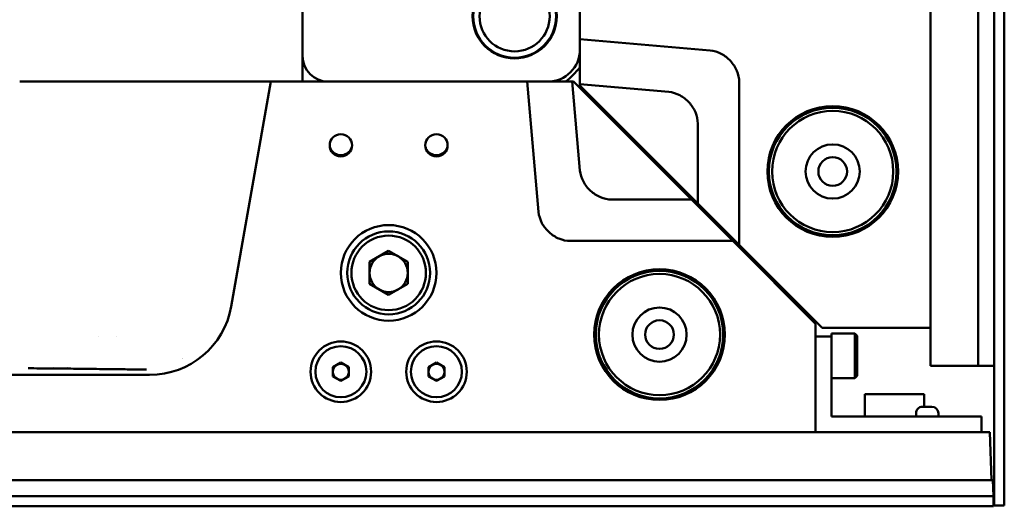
# Model space of a CAD drawing. Header units: millimetres. Extents: x 0 to 2100, y 0 to 1485.
# Tile 4 of 256: x 531 to 686, y 120 to 196. Entities that reach past the tile are written whole.
import ezdxf

# ---------------------------------------------------------------- set-up
doc = ezdxf.new("R2010")
doc.units = ezdxf.units.MM
doc.header["$LTSCALE"] = 5
doc.layers.add('Sichtbar (ISO)', color=7, linetype='Continuous', lineweight=50)

msp = doc.modelspace()

# ---------------------------------------------------------------- linework, layer by layer
at = {"layer": 'Sichtbar (ISO)'}
for p, q in [((673.926, 619.144), (673.926, 147.584)), ((681.426, 369.397), (681.426, 141.584)), ((683.926, 369.484), (683.926, 141.584)), ((683.926, 369.484), (683.926, 119.684)), ((685.526, 369.484), (685.526, 119.684)), ((673.926, 368.935), (673.926, 141.584)), ((618.926, 233.065), (618.926, 194.584)), ((575.426, 197.184), (575.426, 190.184)), ((618.926, 194.584), (618.926, 192.853)), ((639.362, 191.065), (618.926, 192.853)), ((618.926, 192.853), (618.926, 191.439)), ((575.426, 186.184), (575.426, 190.184)), ((618.926, 191.184), (618.926, 191.439)), ((618.926, 191.184), (618.926, 185.784)), ((569.089, 186.184), (531.033, 186.184)), ((564.228, 150.926), (570.445, 186.184)), ((569.669, 186.184), (569.089, 186.184)), ((570.445, 186.184), (569.669, 186.184)), ((608.926, 186.184), (570.445, 186.184)), ((610.657, 186.184), (608.926, 186.184)), ((610.657, 186.184), (612.445, 165.748)), ((612.071, 186.184), (610.657, 186.184)), ((612.071, 186.184), (613.926, 186.184)), ((617.726, 186.184), (613.926, 186.184)), ((617.726, 186.184), (617.926, 186.184)), ((618.945, 172.248), (617.726, 186.184)), ((617.926, 186.184), (636.426, 167.684)), ((618.926, 185.584), (618.926, 185.784)), ((618.926, 185.784), (632.862, 184.565)), ((618.926, 185.584), (637.426, 167.084)), ((643.926, 160.584), (643.926, 186.084)), ((624.454, 179.656), (624.654, 179.856)), ((637.426, 179.584), (637.426, 167.084)), ((627.989, 176.12), (628.189, 176.32)), ((636.426, 167.684), (623.926, 167.684)), ((642.926, 161.184), (636.426, 167.684)), ((643.926, 160.584), (637.426, 167.084)), ((617.426, 161.184), (642.926, 161.184)), ((655.926, 148.184), (642.926, 161.184)), ((588.926, 159.648), (585.926, 157.916)), ((591.926, 157.916), (588.926, 159.648)), ((643.926, 160.584), (656.926, 147.584)), ((585.926, 157.916), (585.926, 154.452)), ((591.926, 154.452), (591.926, 157.916)), ((585.926, 154.452), (588.926, 152.72)), ((588.926, 152.72), (591.926, 154.452)), ((655.926, 131.183), (655.926, 148.184)), ((656.926, 147.584), (673.926, 147.584)), ((543.427, 146.184), (543.427, 146.184)), ((546.218, 146.184), (546.218, 146.184)), ((658.426, 146.184), (655.926, 146.184)), ((658.426, 146.684), (658.426, 146.184)), ((662.076, 146.684), (658.426, 146.684)), ((658.426, 142.184), (658.426, 146.184)), ((662.076, 139.684), (662.076, 146.684)), ((662.426, 146.334), (662.076, 146.684)), ((662.426, 140.034), (662.426, 146.334)), ((658.426, 133.684), (658.426, 142.184)), ((536.315, 141.382), (536.315, 141.382)), ((538.535, 141.382), (538.534, 141.381)), ((581.426, 142.127), (580.176, 141.406)), ((580.176, 141.406), (580.176, 139.962)), ((582.676, 141.406), (581.426, 142.127)), ((582.676, 139.962), (582.676, 141.406)), ((596.426, 142.127), (595.176, 141.406)), ((595.176, 141.406), (595.176, 139.962)), ((597.676, 141.406), (596.426, 142.127)), ((597.676, 139.962), (597.676, 141.406)), ((673.926, 141.584), (681.426, 141.584)), ((681.426, 141.584), (683.926, 141.584)), ((316.426, 140.184), (551.426, 140.184)), ((580.176, 139.962), (581.426, 139.241)), ((581.426, 139.241), (582.676, 139.962)), ((595.176, 139.962), (596.426, 139.241)), ((596.426, 139.241), (597.676, 139.962)), ((662.076, 139.684), (658.426, 139.684)), ((662.426, 140.034), (662.076, 139.684)), ((672.956, 137.184), (663.656, 137.184)), ((663.656, 137.184), (663.656, 133.684)), ((672.956, 135.184), (672.956, 137.184)), ((674.176, 135.184), (672.676, 135.184)), ((677.926, 133.684), (658.426, 133.684)), ((671.676, 133.684), (671.676, 134.184)), ((675.176, 133.684), (675.176, 134.184)), ((681.926, 133.684), (677.926, 133.684)), ((681.926, 131.184), (681.926, 133.684)), ((655.926, 131.183), (184.366, 131.184)), ((683.277, 131.184), (655.926, 131.184)), ((655.926, 131.184), (677.926, 131.184)), ((677.926, 131.184), (681.926, 131.184)), ((683.277, 131.184), (683.539, 123.684)), ((683.739, 123.684), (434.113, 123.684)), ((683.739, 123.684), (683.826, 121.184)), ((683.826, 121.184), (434.026, 121.184)), ((683.826, 121.184), (434.026, 121.184)), ((683.826, 121.184), (683.826, 119.584)), ((683.826, 119.584), (434.026, 119.584)), ((683.926, 119.684), (685.526, 119.684))]:
    msp.add_line(p, q, dxfattribs=at)
for centre, radius in [((608.69, 196.419), 6.6), ((608.69, 196.419), 6.5), ((608.69, 196.419), 5.5), ((658.6, 172.084), 10.25), ((658.6, 172.084), 10), ((658.6, 172.084), 9.5), ((581.426, 176.184), 1.75), ((596.426, 176.184), 1.75), ((658.6, 172.084), 4.25), ((658.6, 172.084), 2.25), ((588.926, 156.184), 7.5), ((588.926, 156.184), 6.5), ((588.926, 156.184), 5.85), ((631.426, 146.51), 10.25), ((631.426, 146.51), 10), ((631.426, 146.51), 9.5), ((631.426, 146.51), 4.25), ((631.426, 146.51), 2.25), ((581.426, 140.684), 4.75), ((596.426, 140.684), 4.75), ((581.426, 140.684), 4), ((596.426, 140.684), 4)]:
    msp.add_circle(centre, radius, dxfattribs=at)
for centre, radius, start, end in [((579.426, 190.184), 4, 180, 270), ((613.926, 191.184), 5, 270, 0), ((608.69, 196.419), 11.935, 327.9192, 329.0509), ((608.69, 196.419), 11.935, 327.9192, 329.0509), ((608.69, 196.419), 11.935, 300.9491, 302.0808), ((608.69, 196.419), 11.935, 300.9491, 302.0808), ((588.926, 156.184), 3, 60, 120), ((588.926, 156.184), 3, 120, 180), ((588.926, 156.184), 3, 0, 60), ((588.926, 156.184), 3, 180, 240), ((588.926, 156.184), 3, 300, 0), ((588.926, 156.184), 3, 240, 300), ((551.426, 153.184), 13, 270, 349.99999), ((581.426, 140.684), 1.25, 120, 180), ((581.426, 140.684), 1.25, 180, 240), ((581.426, 140.684), 1.25, 60, 120), ((581.426, 140.684), 1.25, 0, 60), ((581.426, 140.684), 1.25, 300, 0), ((596.426, 140.684), 1.25, 120, 180), ((596.426, 140.684), 1.25, 180, 240), ((596.426, 140.684), 1.25, 60, 120), ((596.426, 140.684), 1.25, 0, 60), ((596.426, 140.684), 1.25, 300, 0), ((581.426, 140.684), 1.25, 240, 300), ((596.426, 140.684), 1.25, 240, 300), ((672.676, 134.184), 1, 89.99994, 179.99994), ((674.176, 134.184), 1, 359.99994, 89.99994)]:
    msp.add_arc(centre, radius, start, end, dxfattribs=at)
msp.add_ellipse((558.728, 143.386), major_axis=(-1.97, -0.986), ratio=0.9992093, start_param=6.124052, end_param=6.1265655, dxfattribs=at)
for points, knots in [([(639.362, 191.065), (639.97, 191.008), (640.559, 190.823), (641.641, 190.254), (642.132, 189.871), (642.964, 188.968), (643.308, 188.442), (643.787, 187.307), (643.922, 186.7), (643.926, 186.084)], [0.000001, 0.000001, 0.000001, 0.000001, 0.18340884, 0.18340884, 0.36695542, 0.36695542, 0.55194641, 0.55194641, 0.73679721, 0.73679721, 0.73679721, 0.73679721]), ([(637.426, 179.584), (637.422, 180.196), (637.289, 180.798), (636.816, 181.927), (636.477, 182.45), (635.649, 183.357), (635.156, 183.745), (634.067, 184.32), (633.475, 184.507), (632.862, 184.565)], [-0.73679655, -0.73679655, -0.73679655, -0.73679655, -0.55323722, -0.55323722, -0.36953897, -0.36953897, -0.18469996, -0.18469996, -0.000001, -0.000001, -0.000001, -0.000001]), ([(579.688, 175.979), (579.692, 175.961), (579.696, 175.944), (579.744, 175.765), (579.811, 175.61), (579.984, 175.329), (580.09, 175.201), (580.332, 174.988), (580.464, 174.904), (580.607, 174.839)], [0.0470081, 0.0470081, 0.0470081, 0.0470081, 0.05249218, 0.05249218, 0.10351046, 0.10351046, 0.15367264, 0.15367264, 0.20219345, 0.20219345, 0.20219345, 0.20219345]), ([(580.611, 174.837), (580.692, 174.8), (580.805, 174.75), (581.11, 174.666), (581.272, 174.645), (581.639, 174.646), (581.801, 174.681), (582.048, 174.751), (582.153, 174.798), (582.241, 174.838)], [0.00003366, 0.00003366, 0.00003366, 0.00003366, 0.02682054, 0.02682054, 0.05538982, 0.05538982, 0.09139026, 0.09139026, 0.14008257, 0.14008257, 0.14008257, 0.14008257]), ([(582.241, 174.837), (582.386, 174.902), (582.518, 174.987), (582.76, 175.201), (582.866, 175.328), (583.04, 175.609), (583.108, 175.764), (583.155, 175.943), (583.16, 175.961), (583.164, 175.979)], [0.00002075, 0.00002075, 0.00002075, 0.00002075, 0.04763915, 0.04763915, 0.09650685, 0.09650685, 0.14644759, 0.14644759, 0.1518978, 0.1518978, 0.1518978, 0.1518978]), ([(594.688, 175.979), (594.692, 175.961), (594.696, 175.944), (594.744, 175.765), (594.811, 175.61), (594.984, 175.329), (595.09, 175.201), (595.332, 174.988), (595.464, 174.904), (595.607, 174.839)], [0.0470081, 0.0470081, 0.0470081, 0.0470081, 0.05249218, 0.05249218, 0.10351046, 0.10351046, 0.15367264, 0.15367264, 0.20219345, 0.20219345, 0.20219345, 0.20219345]), ([(595.611, 174.837), (595.692, 174.8), (595.805, 174.75), (596.11, 174.666), (596.272, 174.645), (596.639, 174.646), (596.801, 174.681), (597.048, 174.751), (597.153, 174.798), (597.241, 174.838)], [0.00003366, 0.00003366, 0.00003366, 0.00003366, 0.02682054, 0.02682054, 0.05538982, 0.05538982, 0.09139026, 0.09139026, 0.14008257, 0.14008257, 0.14008257, 0.14008257]), ([(597.241, 174.837), (597.386, 174.902), (597.518, 174.987), (597.76, 175.201), (597.866, 175.328), (598.04, 175.609), (598.108, 175.764), (598.155, 175.943), (598.16, 175.961), (598.164, 175.979)], [0.00002075, 0.00002075, 0.00002075, 0.00002075, 0.04763915, 0.04763915, 0.09650685, 0.09650685, 0.14644759, 0.14644759, 0.1518978, 0.1518978, 0.1518978, 0.1518978]), ([(623.926, 167.684), (623.316, 167.688), (622.716, 167.82), (621.591, 168.29), (621.07, 168.626), (620.16, 169.452), (619.77, 169.946), (619.191, 171.038), (619.003, 171.633), (618.945, 172.248)], [0.000001, 0.000001, 0.000001, 0.000001, 0.1828687, 0.1828687, 0.36587451, 0.36587451, 0.55140657, 0.55140657, 0.73679801, 0.73679801, 0.73679801, 0.73679801]), ([(617.426, 161.184), (616.814, 161.188), (616.211, 161.321), (615.083, 161.794), (614.56, 162.133), (613.652, 162.961), (613.265, 163.454), (612.689, 164.543), (612.503, 165.135), (612.445, 165.748)], [-0.73679639, -0.73679639, -0.73679639, -0.73679639, -0.55323714, -0.55323714, -0.36953898, -0.36953898, -0.18469997, -0.18469997, -0.000001, -0.000001, -0.000001, -0.000001]), ([(532.338, 141.22), (532.96, 141.22), (533.581, 141.218), (534.202, 141.214), (535.239, 141.208), (536.277, 141.198), (537.314, 141.187), (538.465, 141.174), (539.617, 141.16), (540.768, 141.146), (541.996, 141.131), (543.223, 141.116), (544.451, 141.1), (544.839, 141.095), (545.228, 141.09), (545.617, 141.085), (546.484, 141.073), (547.351, 141.062), (548.218, 141.053), (549.121, 141.043), (550.025, 141.034), (550.928, 141.028)], [0.00000008, 0.00000008, 0.00000008, 0.00000008, 0.10027315, 0.10027315, 0.10027315, 0.26770545, 0.26770545, 0.26770545, 0.45352078, 0.45352078, 0.45352078, 0.65162589, 0.65162589, 0.65162589, 0.71433678, 0.71433678, 0.71433678, 0.85426184, 0.85426184, 0.85426184, 1, 1, 1, 1])]:
    msp.add_open_spline(points, degree=3, knots=knots, dxfattribs=at)
for points in [[(616.709, 186.184), (617.535, 186.831), (618.28, 187.576), (618.926, 188.401)], [(616.709, 186.184), (617.535, 186.831), (618.279, 187.575), (618.926, 188.401)], [(580.611, 174.837), (580.61, 174.838), (580.608, 174.838), (580.607, 174.839)], [(595.611, 174.837), (595.61, 174.838), (595.608, 174.838), (595.607, 174.839)]]:
    msp.add_open_spline(points, degree=3, dxfattribs=at)

doc.saveas('drawing.dxf')
